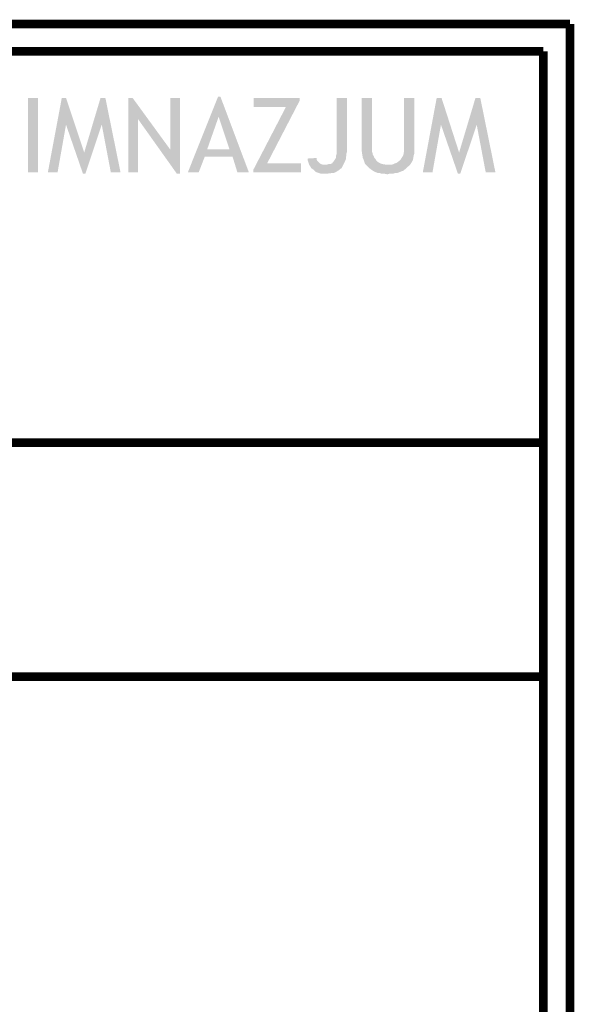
# Model space of a CAD drawing. Header units: millimetres. Extents: x -14047 to 49934, y -21523 to 14989.
# Tile 33 of 256: x 2712 to 2793, y 2874 to 3017. Entities that reach past the tile are written whole.
import ezdxf

# ---------------------------------------------------------------- set-up
doc = ezdxf.new("R2010")
doc.units = ezdxf.units.MM
doc.layers.add('H', color=7, linetype='Continuous')
doc.layers.add('P', color=7, linetype='Continuous')

msp = doc.modelspace()

# ---------------------------------------------------------------- hatches: boundary and pattern name
at = {"layer": 'H', "linetype": 'Continuous'}
for points in [[(2713.178, 2994.605), (2713.178, 3005.449), (2714.677, 3005.449), (2714.677, 2994.605)], [(2716.087, 2994.605), (2718.117, 3005.449), (2718.732, 3005.449), (2718.732, 3001.569), (2717.502, 2994.605)], [(2721.202, 2994.43), (2718.732, 3001.569), (2718.732, 3005.449), (2721.382, 2997.515)], [(2721.202, 2994.43), (2721.382, 2997.515), (2723.761, 3005.449), (2724.466, 3005.449), (2723.936, 3001.569), (2721.557, 2994.43)], [(2725.261, 2994.605), (2723.936, 3001.569), (2724.466, 3005.449), (2726.671, 2994.605)], [(2727.816, 2994.605), (2727.816, 3005.449), (2728.436, 3005.449), (2729.226, 3002.364), (2729.226, 2994.605)], [(2734.87, 2994.43), (2729.226, 3002.364), (2728.436, 3005.449), (2733.9, 2997.955)], [(2734.87, 2994.43), (2733.9, 2997.955), (2733.9, 3005.449), (2735.315, 3005.449), (2735.315, 2994.43)], [(2736.46, 2994.605), (2740.869, 3005.629), (2741.219, 3005.629), (2740.954, 3002.719), (2739.279, 2997.955), (2742.984, 2996.895), (2738.929, 2996.895), (2738.044, 2994.605)], [(2743.689, 2994.605), (2742.984, 2996.895), (2739.279, 2997.955), (2742.544, 2997.955), (2740.954, 3002.719), (2741.219, 3005.629), (2745.363, 2994.605)], [(2745.983, 2994.605), (2745.983, 2994.955), (2750.743, 3004.129), (2746.073, 3004.129), (2746.073, 3005.449), (2752.772, 3005.449), (2752.772, 3005.099), (2748.013, 2995.925), (2752.947, 2995.925), (2752.947, 2994.605)], [(2759.122, 2995.75), (2756.387, 2995.75), (2756.742, 2995.75), (2757.007, 2995.84), (2757.272, 2995.84), (2757.447, 2995.925), (2757.622, 2996.105), (2757.977, 2996.635), (2758.062, 2996.81), (2758.062, 2997.075), (2758.152, 2997.34), (2758.152, 2997.69), (2758.152, 2998.045), (2758.152, 3005.449), (2759.651, 3005.449), (2759.651, 2998.31), (2759.651, 2997.69), (2759.561, 2997.34), (2759.561, 2997.075), (2759.476, 2996.81), (2759.476, 2996.545), (2759.296, 2996.105), (2759.211, 2995.925)], [(2765.561, 2994.34), (2765.031, 2994.43), (2764.676, 2994.43), (2764.411, 2994.515), (2764.146, 2994.515), (2763.971, 2994.605), (2763.706, 2994.69), (2763.266, 2994.955), (2762.916, 2995.22), (2762.471, 2995.66), (2762.296, 2995.84), (2762.206, 2996.015), (2762.121, 2996.28), (2762.031, 2996.545), (2761.946, 2996.72), (2761.856, 2997.25), (2761.766, 2997.865), (2761.766, 3005.449), (2763.266, 3005.449), (2763.266, 2997.69), (2763.356, 2997.425), (2763.356, 2997.25), (2763.531, 2996.985), (2763.621, 2996.72), (2763.796, 2996.545), (2763.886, 2996.37), (2764.061, 2996.19), (2764.326, 2996.015), (2764.501, 2995.925), (2764.766, 2995.84), (2765.296, 2995.75), (2765.561, 2995.75), (2768.735, 2995.66), (2768.555, 2995.485), (2768.38, 2995.31), (2768.205, 2995.135), (2768.03, 2995.045), (2767.85, 2994.87), (2767.585, 2994.78), (2767.145, 2994.605), (2766.88, 2994.515), (2766.615, 2994.515), (2766.351, 2994.43), (2766.091, 2994.43), (2765.826, 2994.43)], [(2768.735, 2995.66), (2765.561, 2995.75), (2765.911, 2995.75), (2766.176, 2995.75), (2766.441, 2995.84), (2766.615, 2995.925), (2766.88, 2996.015), (2767.235, 2996.28), (2767.5, 2996.545), (2767.585, 2996.72), (2767.765, 2996.985), (2767.85, 2997.16), (2767.94, 2997.69), (2767.94, 2998.045), (2767.94, 3005.449), (2769.44, 3005.449), (2769.44, 2997.865), (2769.44, 2997.605), (2769.44, 2997.34), (2769.35, 2997.075), (2769.265, 2996.545), (2769.175, 2996.28), (2768.91, 2995.84)], [(2770.675, 2994.605), (2772.7, 3005.449), (2773.41, 3005.449), (2773.32, 3001.569), (2772.085, 2994.605)], [(2775.789, 2994.43), (2773.32, 3001.569), (2773.41, 3005.449), (2775.964, 2997.515)], [(2775.789, 2994.43), (2775.964, 2997.515), (2778.344, 3005.449), (2779.049, 3005.449), (2778.524, 3001.569), (2776.139, 2994.43)], [(2779.844, 2994.605), (2778.524, 3001.569), (2779.049, 3005.449), (2781.254, 2994.605)], [(2756.122, 2994.43), (2755.857, 2994.43), (2755.332, 2994.605), (2755.067, 2994.69), (2754.887, 2994.87), (2754.712, 2995.045), (2754.447, 2995.22), (2754.362, 2995.4), (2754.182, 2995.66), (2754.097, 2995.84), (2754.007, 2996.105), (2753.917, 2996.37), (2753.917, 2996.635), (2755.242, 2996.72), (2755.242, 2996.455), (2755.332, 2996.28), (2755.507, 2996.105), (2755.682, 2995.925), (2755.857, 2995.84), (2756.122, 2995.75), (2756.387, 2995.75), (2759.122, 2995.75), (2759.032, 2995.575), (2758.857, 2995.22), (2758.682, 2995.135), (2758.507, 2994.955), (2758.327, 2994.87), (2758.062, 2994.69), (2757.887, 2994.605), (2757.622, 2994.515), (2757.357, 2994.515), (2756.742, 2994.43)]]:
    msp.add_hatch(color=256, dxfattribs=at).paths.add_polyline_path(points)

# ---------------------------------------------------------------- linework, layer by layer
at = {"layer": 'P', "const_width": 1.27}
for points in [[(2792.102, 3016.207), (2345.722, 3016.207), (2345.722, 2629.529)], [(2792.102, 2629.529), (2792.102, 3016.207)], [(2792.102, 3016.207), (2792.102, 2986.316)], [(2349.512, 3012.243), (2788.223, 3012.243)], [(2788.223, 3012.243), (2788.223, 2981.907)], [(2792.102, 2629.529), (2792.102, 2985.696), (2792.102, 2629.529)], [(2788.223, 2667.974), (2788.223, 2981.907)], [(2349.512, 2955.275), (2788.223, 2955.275)], [(2349.512, 2921.235), (2788.223, 2921.235)]]:
    msp.add_lwpolyline(points, dxfattribs=at)

doc.saveas('drawing.dxf')
